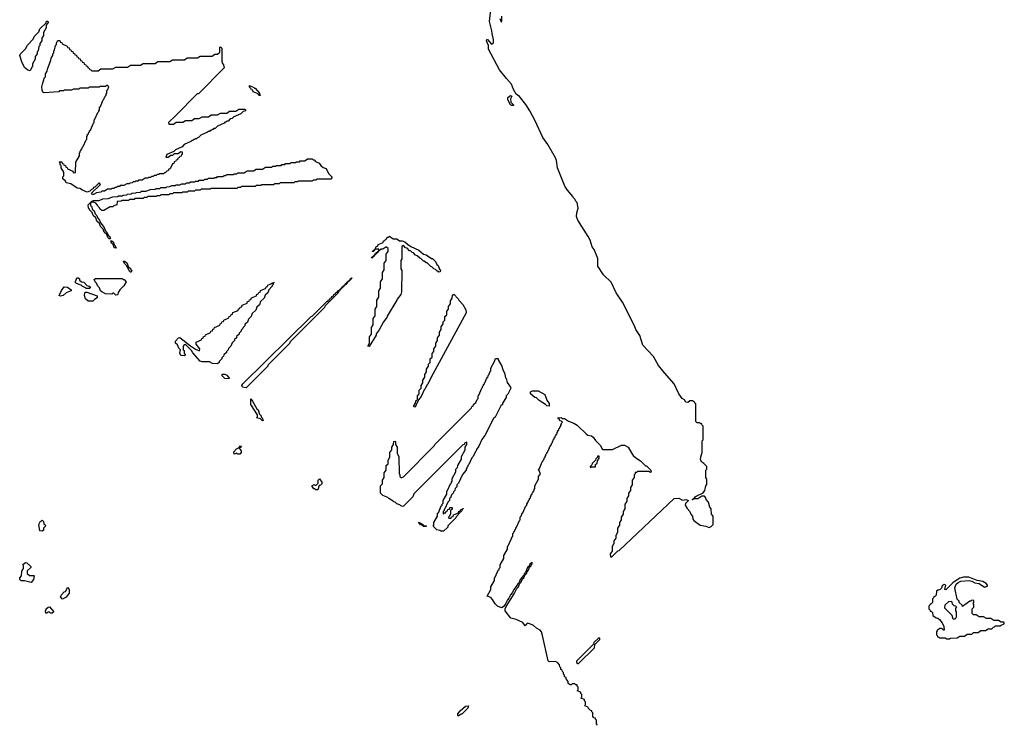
# Model space of a CAD drawing. Extents: x 2886962 to 3052311, y 540590 to 918621.
# Tile 109 of 164: x 2995850 to 3006570, y 779330 to 786995. Entities that reach past the tile are written whole.
import ezdxf

# ---------------------------------------------------------------- set-up
doc = ezdxf.new("R2010")
doc.units = 0

msp = doc.modelspace()

# ---------------------------------------------------------------- linework, layer by layer
at = {"layer": '0CON20XD'}
for points in [[(3001322, 781628), (3001328, 781632), (3001360, 781705), (3001370, 781715), (3001370, 781725), (3001380, 781735), (3001380, 781745), (3001390, 781755), (3001390, 781765), (3001400, 781775), (3001400, 781785), (3001410, 781795), (3001410, 781805), (3001420, 781815), (3001420, 781825), (3001430, 781835), (3001430, 781845), (3001440, 781855), (3001440, 781865), (3001450, 781875), (3001450, 781885), (3001460, 781895), (3001460, 781925), (3001500, 781995), (3001500, 782025), (3001520, 782055), (3001500, 782105), (3001508, 782112), (3001540, 782185), (3001550, 782195), (3001550, 782205), (3001560, 782215), (3001560, 782225), (3001570, 782235), (3001570, 782245), (3001580, 782255), (3001580, 782265), (3001590, 782275), (3001590, 782285), (3001600, 782295), (3001600, 782305), (3001610, 782315), (3001610, 782325), (3001620, 782335), (3001620, 782345), (3001630, 782355), (3001630, 782365), (3001640, 782375), (3001640, 782385), (3001650, 782395), (3001650, 782405), (3001660, 782415), (3001660, 782425), (3001670, 782435), (3001670, 782445), (3001680, 782455), (3001680, 782465), (3001690, 782475), (3001690, 782485), (3001700, 782495), (3001700, 782505), (3001710, 782515), (3001710, 782525), (3001720, 782535), (3001720, 782545), (3001730, 782555), (3001730, 782565), (3001740, 782575), (3001740, 782585), (3001750, 782595), (3001750, 782605), (3001760, 782615), (3001748, 782628), (3001732, 782632), (3001728, 782648), (3001715, 782650), (3001710, 782665), (3001745, 782666), (3001755, 782658), (3001780, 782655), (3001826, 782626), (3001885, 782606), (3001918, 782585), (3002019, 782489), (3002035, 782477), (3002075, 782467), (3002093, 782453), (3002118, 782418), (3002175, 782362), (3002192, 782322), (3002198, 782318), (3002305, 782319), (3002402, 782365), (3002435, 782366), (3002475, 782343), (3002516, 782276), (3002528, 782255), (3002557, 782227), (3002610, 782195), (3002662, 782142), (3002675, 782140), (3002720, 782095), (3002720, 782085), (3002730, 782075), (3002715, 782070), (3002705, 782080), (3002575, 782080), (3002565, 782070), (3002552, 782068), (3002550, 782055), (3002540, 782045), (3002540, 782015), (3002520, 781985), (3002520, 781935), (3002500, 781905), (3002500, 781875), (3002480, 781845), (3002480, 781815), (3002460, 781785), (3002460, 781755), (3002440, 781725), (3002440, 781675), (3002420, 781645), (3002420, 781615), (3002400, 781585), (3002400, 781555), (3002380, 781525), (3002380, 781495), (3002360, 781465), (3002360, 781415), (3002340, 781385), (3002340, 781355), (3002320, 781325), (3002320, 781295), (3002300, 781265), (3002300, 781215), (3002280, 781185), (3002282, 781152), (3002298, 781152), (3002362, 781218), (3002375, 781220), (3002974, 781786), (3003025, 781789), (3003065, 781768), (3003104, 781776), (3003130, 781765), (3003098, 781732), (3003097, 781715), (3003106, 781696), (3003116, 781676), (3003145, 781646), (3003157, 781617), (3003176, 781595), (3003180, 781560), (3003188, 781548), (3003257, 781497), (3003320, 781485), (3003355, 781470), (3003378, 781482), (3003400, 781505), (3003400, 781595), (3003382, 781615), (3003380, 781675), (3003363, 781693), (3003350, 781745), (3003323, 781775), (3003320, 781795), (3003305, 781810), (3003275, 781810), (3003235, 781783), (3003188, 781782), (3003175, 781772), (3003170, 781775), (3003198, 781792), (3003203, 781805), (3003215, 781812), (3003293, 781847), (3003310, 781875), (3003322, 781925), (3003332, 781938), (3003330, 781995), (3003322, 782015), (3003322, 782095), (3003330, 782105), (3003330, 782135), (3003298, 782168), (3003275, 782182), (3003264, 782206), (3003265, 782240), (3003280, 782285), (3003280, 782415), (3003290, 782425), (3003290, 782575), (3003280, 782585), (3003278, 782598), (3003265, 782600), (3003255, 782610), (3003225, 782610), (3003210, 782625), (3003210, 782815), (3003200, 782825), (3003198, 782838), (3003185, 782840), (3003175, 782850), (3003145, 782850), (3003125, 782830), (3003102, 782835), (3003088, 782858), (3003064, 782875), (3003026, 782925), (3002974, 783034), (3002872, 783152), (3002805, 783234), (3002752, 783332), (3002636, 783455), (3002601, 783561), (3002559, 783625), (3002544, 783665), (3002413, 783923), (3002345, 784023), (3002288, 784138), (3002205, 784221), (3002144, 784315), (3002144, 784394), (3002139, 784415), (3002104, 784494), (3002084, 784525), (3002062, 784595), (3002041, 784635), (3001928, 784815), (3001914, 784855), (3001916, 784895), (3001932, 784945), (3001920, 785005), (3001900, 785025), (3001898, 785038), (3001875, 785060), (3001872, 785072), (3001815, 785140), (3001786, 785185), (3001705, 785385), (3001693, 785465), (3001683, 785493), (3001599, 785639), (3001545, 785715), (3001464, 785895), (3001404, 786005), (3001361, 786071), (3001290, 786160), (3001254, 786184), (3001226, 786235), (3001204, 786295), (3001149, 786355), (3001075, 786450), (3000954, 786675), (3000953, 786713), (3000931, 786765), (3000935, 786780), (3000945, 786780), (3000985, 786730), (3000998, 786732), (3001010, 786745), (3001010, 786775), (3000994, 786844), (3000992, 786875), (3000964, 786975), (3000982, 787135)], [(2995965, 786440), (2995940, 786445), (2995904, 786475), (2995874, 786535), (2995853, 786607), (2995860, 786625), (2995918, 786682), (2995930, 786715), (2995998, 786782), (2996010, 786815), (2996058, 786862), (2996070, 786895), (2996138, 786962), (2996142, 786978), (2996155, 786980), (2996160, 786965), (2996140, 786935), (2996140, 786905), (2996110, 786855), (2996110, 786825), (2996090, 786795), (2996090, 786765), (2996070, 786735), (2996070, 786715), (2996060, 786705), (2996050, 786655), (2996040, 786645), (2996040, 786625), (2996020, 786595), (2996020, 786565), (2995990, 786515), (2995990, 786485), (2995982, 786478), (2995965, 786440)], [(3001078, 787008), (3001092, 786972), (3001100, 786975), (3001100, 787035)], [(2996642, 785092), (2996632, 785108), (2996728, 785202), (2996718, 785218), (2996712, 785218), (2996668, 785172), (2996652, 785168), (2996648, 785152), (2996632, 785148), (2996615, 785130), (2996585, 785120), (2996535, 785140), (2996505, 785160), (2996475, 785162), (2996405, 785210), (2996355, 785220), (2996348, 785238), (2996320, 785265), (2996320, 785285), (2996330, 785295), (2996330, 785335), (2996300, 785385), (2996300, 785405), (2996290, 785415), (2996290, 785435), (2996280, 785445), (2996285, 785450), (2996308, 785448), (2996312, 785432), (2996328, 785428), (2996332, 785412), (2996348, 785408), (2996352, 785392), (2996368, 785388), (2996372, 785372), (2996428, 785348), (2996435, 785330), (2996458, 785332), (2996460, 785445), (2996500, 785515), (2996500, 785545), (2996510, 785555), (2996510, 785565), (2996520, 785575), (2996520, 785585), (2996530, 785595), (2996530, 785605), (2996540, 785615), (2996572, 785688), (2996580, 785695), (2996580, 785725), (2996590, 785735), (2996590, 785745), (2996600, 785755), (2996600, 785765), (2996610, 785775), (2996610, 785785), (2996620, 785795), (2996652, 785868), (2996660, 785875), (2996660, 785905), (2996668, 785912), (2996700, 785985), (2996710, 785995), (2996710, 786005), (2996720, 786015), (2996720, 786045), (2996728, 786052), (2996760, 786125), (2996770, 786135), (2996770, 786145), (2996780, 786155), (2996780, 786165), (2996790, 786175), (2996790, 786185), (2996800, 786195), (2996800, 786225), (2996810, 786235), (2996820, 786265), (2996808, 786278), (2996795, 786280), (2996785, 786270), (2996725, 786270), (2996715, 786260), (2996605, 786260), (2996595, 786250), (2996505, 786250), (2996495, 786240), (2996435, 786240), (2996415, 786230), (2996335, 786230), (2996327, 786223), (2996285, 786220), (2996275, 786212), (2996115, 786200), (2996102, 786205), (2996093, 786227), (2996090, 786265), (2996098, 786292), (2996120, 786365), (2996130, 786375), (2996132, 786405), (2996150, 786435), (2996153, 786457), (2996190, 786555), (2996193, 786577), (2996210, 786605), (2996210, 786625), (2996220, 786635), (2996220, 786655), (2996230, 786665), (2996240, 786715), (2996250, 786725), (2996250, 786745), (2996265, 786770), (2996288, 786768), (2996292, 786752), (2996308, 786748), (2996312, 786732), (2996368, 786708), (2996372, 786692), (2996388, 786688), (2996392, 786672), (2996408, 786668), (2996412, 786652), (2996428, 786648), (2996432, 786632), (2996448, 786628), (2996452, 786612), (2996468, 786608), (2996472, 786592), (2996488, 786588), (2996492, 786572), (2996508, 786568), (2996512, 786552), (2996528, 786548), (2996532, 786532), (2996548, 786528), (2996552, 786512), (2996568, 786508), (2996572, 786492), (2996588, 786488), (2996592, 786472), (2996608, 786468), (2996612, 786452), (2996625, 786450), (2996635, 786440), (2996705, 786440), (2996735, 786460), (2996865, 786460), (2996895, 786480), (2997025, 786480), (2997055, 786500), (2997165, 786500), (2997195, 786520), (2997325, 786520), (2997355, 786540), (2997485, 786540), (2997515, 786560), (2997645, 786560), (2997675, 786580), (2997785, 786580), (2997815, 786600), (2997945, 786600), (2997975, 786620), (2998005, 786620), (2998028, 786642), (2998030, 786695), (2998035, 786700), (2998050, 786685), (2998050, 786545), (2998058, 786518), (2998070, 786505), (2998077, 786473), (2997795, 786190), (2997782, 786188), (2997545, 785950), (2997470, 785875), (2997475, 785860), (2997525, 785860), (2997555, 785880), (2997625, 785880), (2997655, 785900), (2997725, 785900), (2997755, 785920), (2997805, 785920), (2997835, 785940), (2997905, 785940), (2997935, 785960), (2998005, 785960), (2998035, 785980), (2998105, 785980), (2998135, 786000), (2998205, 786000), (2998235, 786020), (2998305, 786020), (2998310, 786015), (2998308, 786002), (2998282, 785998), (2998258, 785972), (2998182, 785938), (2998165, 785920), (2998142, 785918), (2998118, 785892), (2998105, 785890), (2998095, 785880), (2998085, 785880), (2998075, 785870), (2998002, 785838), (2997978, 785812), (2997965, 785810), (2997955, 785800), (2997945, 785800), (2997935, 785790), (2997925, 785790), (2997915, 785780), (2997905, 785780), (2997895, 785770), (2997822, 785738), (2997798, 785712), (2997785, 785710), (2997775, 785700), (2997765, 785700), (2997755, 785690), (2997745, 785690), (2997735, 785680), (2997725, 785680), (2997715, 785670), (2997642, 785638), (2997618, 785612), (2997545, 785580), (2997528, 785562), (2997452, 785528), (2997440, 785500), (2997465, 785500), (2997495, 785520), (2997518, 785522), (2997535, 785540), (2997575, 785540), (2997605, 785560), (2997618, 785558), (2997620, 785535), (2997610, 785525), (2997608, 785512), (2997592, 785508), (2997588, 785492), (2997572, 785488), (2997568, 785472), (2997552, 785468), (2997548, 785452), (2997532, 785448), (2997528, 785432), (2997512, 785428), (2997488, 785372), (2997472, 785368), (2997468, 785352), (2997452, 785348), (2997435, 785330), (2997425, 785330), (2997415, 785320), (2997375, 785320), (2997365, 785310), (2997345, 785310), (2997335, 785300), (2997315, 785300), (2997305, 785290), (2997285, 785290), (2997275, 785280), (2997255, 785280), (2997245, 785270), (2997215, 785270), (2997185, 785250), (2997145, 785250), (2997135, 785240), (2997115, 785240), (2997105, 785230), (2997085, 785230), (2997075, 785220), (2997050, 785215), (2997045, 785210), (2997015, 785210), (2996985, 785190), (2996945, 785190), (2996935, 785180), (2996915, 785180), (2996905, 785170), (2996885, 785170), (2996875, 785160), (2996855, 785160), (2996845, 785150), (2996805, 785150), (2996775, 785130), (2996745, 785130), (2996735, 785120), (2996685, 785110), (2996655, 785092), (2996642, 785092)], [(2998465, 786170), (2998452, 786172), (2998448, 786188), (2998392, 786212), (2998388, 786228), (2998372, 786232), (2998368, 786248), (2998352, 786262), (2998352, 786278), (2998398, 786258), (2998405, 786250), (2998415, 786250), (2998460, 786195), (2998460, 786185), (2998470, 786175), (2998465, 786170)], [(3001205, 786060), (3001195, 786070), (3001164, 786125), (3001165, 786147), (3001195, 786172), (3001210, 786165), (3001194, 786136), (3001198, 786098), (3001225, 786070), (3001225, 786062), (3001205, 786060)], [(2996835, 784610), (2996825, 784610), (2996810, 784625), (2996798, 784658), (2996770, 784685), (2996758, 784718), (2996730, 784745), (2996718, 784778), (2996690, 784805), (2996678, 784838), (2996650, 784865), (2996638, 784898), (2996610, 784925), (2996610, 784935), (2996600, 784945), (2996595, 784980), (2996635, 785020), (2996655, 785028), (2996715, 785030), (2996755, 785048), (2996815, 785050), (2996865, 785068), (2996915, 785070), (2996925, 785078), (2996965, 785080), (2996975, 785088), (2997015, 785090), (2997025, 785098), (2997065, 785100), (2997075, 785108), (2997115, 785110), (2997123, 785117), (2997165, 785120), (2997175, 785128), (2997225, 785130), (2997275, 785148), (2997325, 785150), (2997335, 785158), (2997375, 785160), (2997385, 785168), (2997445, 785170), (2997453, 785177), (2997485, 785180), (2997505, 785190), (2997545, 785190), (2997553, 785197), (2997595, 785200), (2997615, 785210), (2997655, 785210), (2997665, 785220), (2997695, 785220), (2997715, 785230), (2997755, 785230), (2997765, 785240), (2997795, 785240), (2997805, 785250), (2997855, 785250), (2997865, 785260), (2997895, 785260), (2997905, 785270), (2997965, 785270), (2997975, 785280), (2997995, 785280), (2998005, 785290), (2998065, 785290), (2998075, 785300), (2998095, 785300), (2998105, 785310), (2998175, 785310), (2998185, 785320), (2998215, 785320), (2998225, 785330), (2998295, 785330), (2998325, 785350), (2998395, 785350), (2998425, 785370), (2998495, 785370), (2998525, 785390), (2998595, 785390), (2998605, 785400), (2998635, 785400), (2998645, 785410), (2998695, 785410), (2998705, 785420), (2998735, 785420), (2998745, 785430), (2998795, 785430), (2998805, 785440), (2998855, 785440), (2998865, 785450), (2998895, 785450), (2998905, 785460), (2998955, 785460), (2998985, 785480), (2999035, 785480), (2999045, 785470), (2999055, 785470), (2999072, 785452), (2999110, 785435), (2999129, 785409), (2999155, 785387), (2999186, 785376), (2999212, 785322), (2999250, 785285), (2999250, 785275), (2999238, 785262), (2999085, 785260), (2999075, 785250), (2999045, 785250), (2999035, 785240), (2998885, 785240), (2998875, 785230), (2998845, 785230), (2998835, 785220), (2998685, 785220), (2998675, 785210), (2998625, 785210), (2998615, 785200), (2998485, 785200), (2998475, 785190), (2998425, 785190), (2998415, 785180), (2998265, 785180), (2998255, 785170), (2998225, 785170), (2998215, 785160), (2997935, 785160), (2997925, 785150), (2997825, 785150), (2997815, 785140), (2997765, 785140), (2997755, 785130), (2997685, 785130), (2997675, 785120), (2997625, 785120), (2997615, 785110), (2997525, 785110), (2997515, 785100), (2997485, 785100), (2997475, 785090), (2997385, 785090), (2997375, 785080), (2997345, 785080), (2997335, 785070), (2997245, 785070), (2997235, 785060), (2997205, 785060), (2997195, 785050), (2997105, 785050), (2997095, 785040), (2997045, 785040), (2997035, 785030), (2996965, 785030), (2996955, 785020), (2996912, 785018), (2996908, 784982), (2996875, 784970), (2996865, 784960), (2996835, 784960), (2996765, 784920), (2996745, 784920), (2996735, 784930), (2996725, 784930), (2996718, 784948), (2996700, 784965), (2996698, 784978), (2996678, 784998), (2996655, 785010), (2996630, 785010), (2996620, 785000), (2996620, 784975), (2996630, 784965), (2996642, 784932), (2996660, 784915), (2996672, 784882), (2996690, 784865), (2996700, 784835), (2996720, 784815), (2996732, 784782), (2996770, 784735), (2996782, 784702), (2996800, 784685), (2996812, 784652), (2996830, 784635), (2996830, 784625), (2996840, 784615), (2996835, 784610)], [(2999655, 783440), (2999640, 783445), (2999660, 783475), (2999660, 783545), (2999680, 783575), (2999680, 783645), (2999700, 783675), (2999700, 783745), (2999720, 783775), (2999720, 783845), (2999740, 783875), (2999740, 783945), (2999760, 783975), (2999760, 784045), (2999780, 784075), (2999780, 784145), (2999800, 784175), (2999800, 784245), (2999820, 784275), (2999820, 784345), (2999840, 784375), (2999840, 784445), (2999860, 784475), (2999860, 784505), (2999845, 784520), (2999835, 784520), (2999805, 784500), (2999780, 784500), (2999778, 784492), (2999760, 784480), (2999758, 784472), (2999750, 784470), (2999748, 784462), (2999740, 784460), (2999738, 784452), (2999730, 784450), (2999728, 784442), (2999720, 784440), (2999718, 784432), (2999710, 784430), (2999708, 784422), (2999700, 784420), (2999685, 784400), (2999682, 784408), (2999690, 784410), (2999692, 784418), (2999700, 784420), (2999702, 784428), (2999710, 784430), (2999712, 784438), (2999720, 784440), (2999722, 784448), (2999730, 784450), (2999732, 784458), (2999760, 784480), (2999760, 784500), (2999720, 784500), (2999698, 784472), (2999692, 784472), (2999692, 784478), (2999720, 784500), (2999732, 784528), (2999748, 784532), (2999752, 784548), (2999808, 784572), (2999812, 784588), (2999828, 784592), (2999832, 784608), (2999848, 784612), (2999852, 784628), (2999865, 784630), (2999875, 784640), (2999915, 784610), (2999955, 784610), (2999985, 784590), (3000015, 784590), (3000045, 784580), (3000072, 784552), (3000108, 784528), (3000195, 784487), (3000246, 784446), (3000275, 784436), (3000335, 784398), (3000346, 784396), (3000378, 784365), (3000392, 784332), (3000405, 784320), (3000422, 784282), (3000430, 784275), (3000428, 784252), (3000415, 784250), (3000405, 784260), (3000395, 784260), (3000378, 784278), (3000360, 784285), (3000338, 784308), (3000325, 784310), (3000285, 784350), (3000275, 784350), (3000255, 784370), (3000245, 784370), (3000218, 784398), (3000205, 784400), (3000178, 784428), (3000160, 784435), (3000138, 784458), (3000122, 784462), (3000105, 784480), (3000095, 784480), (3000068, 784508), (3000052, 784512), (3000028, 784538), (3000012, 784528), (3000010, 784395), (3000000, 784375), (3000000, 784285), (3000010, 784265), (3000007, 784033), (2999998, 784005), (2999958, 783955), (2999957, 783945), (2999850, 783770), (2999847, 783755), (2999812, 783708), (2999765, 783620), (2999732, 783578), (2999730, 783565), (2999655, 783440)], [(2996895, 784510), (2996880, 784515), (2996868, 784548), (2996850, 784565), (2996842, 784588), (2996855, 784590), (2996870, 784575), (2996870, 784565), (2996900, 784515), (2996895, 784510)], [(2997065, 784250), (2997055, 784250), (2997042, 784262), (2997018, 784318), (2996992, 784342), (2996982, 784368), (2996995, 784370), (2997020, 784345), (2997032, 784312), (2997060, 784285), (2997060, 784275), (2997070, 784265), (2997065, 784250)], [(2996615, 784070), (2996575, 784070), (2996568, 784078), (2996530, 784095), (2996518, 784108), (2996470, 784125), (2996450, 784145), (2996460, 784155), (2996472, 784188), (2996488, 784188), (2996500, 784175), (2996502, 784162), (2996522, 784142), (2996548, 784138), (2996582, 784102), (2996608, 784098), (2996620, 784085), (2996615, 784070)], [(2996895, 784000), (2996875, 784020), (2996865, 784020), (2996855, 784010), (2996785, 784014), (2996743, 784033), (2996730, 784045), (2996718, 784078), (2996700, 784095), (2996688, 784128), (2996670, 784145), (2996662, 784168), (2996675, 784180), (2996965, 784180), (2996975, 784170), (2996988, 784168), (2997008, 784145), (2996985, 784100), (2996942, 784058), (2996922, 784028), (2996920, 784005), (2996915, 784002), (2996895, 784000)], [(2998315, 782990), (2998277, 782997), (2998270, 783015), (2998278, 783035), (2999025, 783768), (2999038, 783772), (2999195, 783930), (2999208, 783932), (2999210, 783945), (2999228, 783952), (2999230, 783965), (2999248, 783972), (2999250, 783985), (2999268, 783992), (2999270, 784005), (2999288, 784012), (2999290, 784025), (2999308, 784032), (2999315, 784050), (2999330, 784050), (2999332, 784058), (2999340, 784060), (2999342, 784068), (2999350, 784070), (2999352, 784078), (2999360, 784080), (2999362, 784088), (2999370, 784090), (2999372, 784098), (2999380, 784100), (2999382, 784108), (2999390, 784110), (2999392, 784118), (2999400, 784120), (2999402, 784128), (2999410, 784130), (2999412, 784138), (2999420, 784140), (2999422, 784148), (2999450, 784170), (2999452, 784178), (2999460, 784180), (2999462, 784188), (2999468, 784188), (2999468, 784182), (2999460, 784180), (2999458, 784172), (2999450, 784170), (2999448, 784162), (2999440, 784160), (2999438, 784152), (2999430, 784150), (2999428, 784142), (2999420, 784140), (2999400, 784115), (2999380, 784100), (2999378, 784092), (2999370, 784090), (2999368, 784082), (2999360, 784080), (2999358, 784072), (2999350, 784070), (2999348, 784062), (2999340, 784060), (2999338, 784052), (2999330, 784050), (2999318, 784022), (2999172, 783878), (2999170, 783865), (2998792, 783488), (2998790, 783475), (2998552, 783238), (2998550, 783225), (2998315, 782990)], [(2996295, 783988), (2996280, 783995), (2996305, 784050), (2996335, 784090), (2996370, 784085), (2996410, 784055), (2996410, 784045), (2996356, 784024), (2996325, 783994), (2996295, 783988)], [(2998005, 783250), (2997950, 783255), (2997915, 783274), (2997835, 783273), (2997815, 783282), (2997735, 783370), (2997720, 783395), (2997655, 783460), (2997642, 783458), (2997630, 783445), (2997630, 783405), (2997640, 783395), (2997640, 783365), (2997650, 783355), (2997650, 783345), (2997645, 783340), (2997605, 783342), (2997593, 783367), (2997600, 783405), (2997583, 783423), (2997568, 783458), (2997548, 783475), (2997545, 783498), (2997580, 783535), (2997595, 783538), (2997708, 783448), (2997765, 783410), (2997808, 783392), (2997810, 783415), (2997770, 783465), (2997772, 783488), (2997828, 783512), (2997832, 783528), (2997848, 783532), (2997852, 783548), (2997868, 783552), (2997872, 783568), (2997928, 783592), (2997932, 783608), (2997948, 783612), (2997952, 783628), (2997968, 783632), (2997972, 783648), (2998028, 783672), (2998032, 783688), (2998048, 783692), (2998052, 783708), (2998068, 783712), (2998072, 783728), (2998128, 783752), (2998132, 783768), (2998148, 783772), (2998152, 783788), (2998168, 783792), (2998172, 783808), (2998228, 783832), (2998232, 783848), (2998248, 783852), (2998252, 783868), (2998268, 783872), (2998272, 783888), (2998328, 783912), (2998332, 783928), (2998348, 783932), (2998352, 783948), (2998368, 783952), (2998372, 783968), (2998428, 783992), (2998432, 784008), (2998448, 784012), (2998452, 784028), (2998468, 784032), (2998472, 784048), (2998528, 784072), (2998532, 784088), (2998548, 784092), (2998552, 784108), (2998585, 784120), (2998595, 784130), (2998610, 784130), (2998615, 784140), (2998620, 784135), (2998610, 784130), (2998610, 784115), (2998600, 784105), (2998600, 784095), (2998562, 784058), (2998550, 784025), (2998522, 783998), (2998510, 783965), (2998472, 783928), (2998460, 783895), (2998432, 783868), (2998420, 783835), (2998382, 783798), (2998370, 783765), (2998342, 783738), (2998330, 783705), (2998302, 783678), (2998300, 783665), (2998282, 783648), (2998280, 783635), (2998262, 783618), (2998260, 783605), (2998240, 783585), (2998240, 783575), (2998212, 783548), (2998210, 783535), (2998190, 783515), (2998190, 783505), (2998162, 783478), (2998150, 783445), (2998122, 783418), (2998120, 783405), (2998100, 783385), (2998100, 783375), (2998072, 783348), (2998070, 783335), (2998050, 783315), (2998050, 783305), (2998022, 783278), (2998020, 783265), (2998005, 783250)], [(2996645, 783934), (2996595, 783934), (2996568, 783958), (2996557, 783995), (2996558, 784022), (2996565, 784030), (2996582, 784032), (2996695, 783990), (2996695, 783970), (2996665, 783953), (2996645, 783934)], [(3000155, 782780), (3000142, 782782), (3000140, 782795), (3000160, 782825), (3000162, 782848), (3000180, 782865), (3000180, 782905), (3000200, 782925), (3000200, 782965), (3000220, 782985), (3000220, 783015), (3000240, 783045), (3000240, 783075), (3000260, 783105), (3000260, 783135), (3000280, 783165), (3000280, 783195), (3000300, 783225), (3000302, 783248), (3000320, 783265), (3000320, 783305), (3000340, 783325), (3000340, 783365), (3000360, 783385), (3000360, 783415), (3000380, 783445), (3000380, 783475), (3000400, 783505), (3000400, 783535), (3000420, 783565), (3000420, 783595), (3000440, 783625), (3000440, 783655), (3000460, 783685), (3000462, 783708), (3000480, 783725), (3000480, 783765), (3000500, 783785), (3000500, 783825), (3000520, 783845), (3000520, 783875), (3000540, 783905), (3000540, 783935), (3000560, 783965), (3000562, 783998), (3000575, 784010), (3000625, 783960), (3000630, 783945), (3000676, 783896), (3000709, 783839), (3000712, 783805), (3000328, 783098), (3000295, 783030), (3000282, 783018), (3000265, 782980), (3000252, 782968), (3000220, 782895), (3000192, 782858), (3000190, 782845), (3000182, 782838), (3000155, 782780)], [(3000465, 781430), (3000435, 781430), (3000425, 781440), (3000390, 781445), (3000350, 781485), (3000360, 781495), (3000360, 781525), (3000400, 781595), (3000400, 781625), (3000408, 781632), (3000440, 781705), (3000450, 781715), (3000450, 781725), (3000460, 781735), (3000460, 781765), (3000500, 781835), (3000500, 781865), (3000508, 781872), (3000540, 781945), (3000550, 781955), (3000550, 781965), (3000560, 781975), (3000560, 782005), (3000600, 782075), (3000600, 782105), (3000618, 782122), (3000620, 782145), (3000660, 782215), (3000660, 782245), (3000700, 782315), (3000700, 782345), (3000720, 782375), (3000720, 782400), (3000692, 782388), (3000688, 782372), (3000672, 782368), (3000142, 781838), (3000130, 781805), (3000025, 781700), (3000000, 781705), (2999988, 781718), (2999955, 781730), (2999938, 781748), (2999925, 781750), (2999918, 781758), (2999870, 781785), (2999858, 781798), (2999805, 781820), (2999780, 781845), (2999780, 781925), (2999800, 781945), (2999800, 781985), (2999820, 782015), (2999820, 782065), (2999840, 782095), (2999840, 782145), (2999860, 782165), (2999860, 782205), (2999880, 782235), (2999880, 782285), (2999900, 782315), (2999900, 782345), (2999920, 782375), (2999922, 782408), (2999935, 782410), (2999940, 782405), (2999940, 782375), (2999960, 782345), (2999960, 782275), (2999978, 782245), (2999980, 782055), (2999987, 782047), (2999990, 782025), (3000002, 782012), (3000028, 782022), (3000368, 782362), (3000370, 782375), (3000768, 782772), (3000772, 782788), (3000788, 782792), (3000792, 782808), (3000818, 782832), (3000830, 782865), (3000840, 782875), (3000840, 782905), (3000848, 782912), (3000880, 782985), (3000890, 782995), (3000890, 783005), (3000900, 783015), (3000900, 783025), (3000910, 783035), (3000910, 783045), (3000920, 783055), (3000920, 783065), (3000930, 783075), (3000930, 783085), (3000940, 783095), (3000940, 783105), (3000950, 783115), (3000950, 783125), (3000960, 783135), (3000960, 783145), (3000970, 783155), (3000970, 783165), (3000980, 783175), (3000980, 783205), (3001020, 783275), (3001032, 783308), (3001055, 783310), (3001060, 783305), (3001060, 783295), (3001100, 783225), (3001110, 783185), (3001128, 783155), (3001138, 783098), (3001145, 783090), (3001158, 783048), (3001195, 782998), (3001197, 782985), (3001165, 782920), (3001148, 782902), (3001146, 782884), (3001108, 782825), (3001105, 782810), (3001090, 782795), (3001025, 782670), (3001010, 782655), (3000915, 782470), (3000882, 782428), (3000850, 782355), (3000822, 782318), (3000820, 782305), (3000812, 782298), (3000787, 782243), (3000772, 782228), (3000740, 782155), (3000730, 782145), (3000730, 782135), (3000720, 782125), (3000720, 782115), (3000710, 782105), (3000710, 782095), (3000672, 782048), (3000628, 781952), (3000610, 781935), (3000608, 781912), (3000590, 781895), (3000588, 781872), (3000572, 781858), (3000570, 781845), (3000552, 781828), (3000540, 781795), (3000530, 781785), (3000530, 781765), (3000512, 781748), (3000480, 781675), (3000470, 781665), (3000470, 781655), (3000460, 781645), (3000460, 781620), (3000465, 781620), (3000475, 781630), (3000488, 781632), (3000492, 781648), (3000508, 781652), (3000512, 781668), (3000528, 781672), (3000532, 781688), (3000558, 781688), (3000558, 781672), (3000540, 781655), (3000540, 781615), (3000525, 781590), (3000520, 781585), (3000522, 781572), (3000548, 781572), (3000552, 781588), (3000568, 781592), (3000572, 781608), (3000628, 781632), (3000632, 781648), (3000648, 781652), (3000652, 781668), (3000670, 781670), (3000675, 781680), (3000680, 781675), (3000670, 781670), (3000655, 781640), (3000642, 781638), (3000640, 781625), (3000602, 781588), (3000600, 781575), (3000512, 781488), (3000510, 781475), (3000465, 781430)], [(2998105, 783087), (2998085, 783093), (2998055, 783120), (2998055, 783140), (2998085, 783138), (2998105, 783127), (2998135, 783093), (2998105, 783087)], [(3001615, 782790), (3001590, 782795), (3001575, 782810), (3001505, 782852), (3001475, 782880), (3001460, 782885), (3001412, 782925), (3001410, 782945), (3001435, 782956), (3001495, 782956), (3001566, 782916), (3001590, 782855), (3001615, 782820), (3001615, 782790)], [(2998495, 782632), (2998472, 782652), (2998430, 782665), (2998440, 782675), (2998440, 782695), (2998365, 782810), (2998365, 782870), (2998386, 782846), (2998432, 782762), (2998445, 782750), (2998462, 782702), (2998480, 782685), (2998480, 782675), (2998490, 782665), (2998500, 782635), (2998495, 782632)], [(2998245, 782270), (2998225, 782270), (2998215, 782280), (2998185, 782270), (2998180, 782295), (2998212, 782328), (2998240, 782340), (2998255, 782360), (2998260, 782355), (2998258, 782342), (2998240, 782340), (2998240, 782335), (2998260, 782305), (2998260, 782285), (2998245, 782270)], [(3002065, 782120), (3002075, 782130), (3002118, 782132), (3002120, 782155), (3002138, 782172), (3002140, 782195), (3002160, 782225), (3002158, 782248), (3002142, 782248), (3002140, 782235), (3002122, 782218), (3002118, 782202), (3002082, 782168), (3002078, 782152), (3002060, 782135), (3002065, 782120)], [(2999095, 781880), (2999075, 781880), (2999065, 781890), (2999052, 781892), (2999030, 781925), (2999055, 781940), (2999065, 781930), (2999078, 781932), (2999098, 781952), (2999100, 781985), (2999115, 782000), (2999140, 781965), (2999140, 781945), (2999125, 781930), (2999112, 781928), (2999095, 781880)], [(3002142, 779322), (3002130, 779335), (3002130, 779375), (3002120, 779385), (3002118, 779398), (3002102, 779402), (3002090, 779415), (3002090, 779455), (3002080, 779465), (3002078, 779478), (3002062, 779482), (3002042, 779502), (3002038, 779518), (3002002, 779532), (3002010, 779545), (3002010, 779575), (3002000, 779585), (3001998, 779598), (3001960, 779615), (3001970, 779625), (3001970, 779655), (3001960, 779665), (3001958, 779678), (3001920, 779695), (3001930, 779705), (3001930, 779735), (3001920, 779745), (3001918, 779758), (3001905, 779760), (3001895, 779770), (3001865, 779770), (3001855, 779760), (3001845, 779760), (3001822, 779775), (3001820, 779795), (3001800, 779825), (3001798, 779838), (3001780, 779845), (3001780, 779865), (3001770, 779875), (3001770, 779895), (3001760, 779905), (3001758, 779918), (3001740, 779925), (3001740, 779945), (3001730, 779955), (3001728, 779978), (3001708, 779998), (3001682, 780012), (3001615, 780010), (3001605, 780020), (3001543, 780295), (3001532, 780335), (3001518, 780355), (3001478, 780375), (3001444, 780404), (3001403, 780423), (3001375, 780430), (3001355, 780400), (3001327, 780437), (3001255, 780471), (3001196, 780486), (3001136, 780565), (3001134, 780586), (3001147, 780613), (3001235, 780750), (3001262, 780808), (3001280, 780825), (3001292, 780858), (3001310, 780875), (3001322, 780908), (3001340, 780925), (3001352, 780958), (3001370, 780975), (3001370, 780985), (3001390, 781005), (3001402, 781038), (3001420, 781055), (3001420, 781065), (3001430, 781075), (3001430, 781090), (3001402, 781068), (3001398, 781052), (3001380, 781035), (3001358, 780982), (3001342, 780968), (3001338, 780952), (3001300, 780905), (3001288, 780872), (3001270, 780855), (3001268, 780842), (3001230, 780795), (3001217, 780763), (3001195, 780740), (3001177, 780703), (3001160, 780685), (3001137, 780633), (3001113, 780607), (3001095, 780598), (3001053, 780615), (3001025, 780642), (3000998, 780688), (3000978, 780708), (3000940, 780725), (3000980, 780795), (3000980, 780825), (3001020, 780895), (3001020, 780925), (3001028, 780932), (3001060, 781005), (3001070, 781015), (3001070, 781025), (3001080, 781035), (3001080, 781065), (3001120, 781135), (3001120, 781165), (3001160, 781235), (3001160, 781265), (3001168, 781272), (3001200, 781345), (3001210, 781355), (3001210, 781365), (3001220, 781375), (3001220, 781405), (3001230, 781415), (3001230, 781425), (3001240, 781435), (3001240, 781445), (3001250, 781455), (3001250, 781465), (3001260, 781475), (3001292, 781548), (3001300, 781555), (3001300, 781585), (3001310, 781595), (3001322, 781628)], [(2996095, 781430), (2996070, 781435), (2996060, 781505), (2996075, 781540), (2996085, 781540), (2996095, 781550), (2996110, 781535), (2996112, 781512), (2996130, 781495), (2996128, 781482), (2996110, 781465), (2996108, 781442), (2996095, 781430)], [(3000275, 781480), (3000245, 781480), (3000228, 781498), (3000215, 781500), (3000192, 781528), (3000237, 781507), (3000255, 781490), (3000275, 781490), (3000280, 781485), (3000275, 781480)], [(2995975, 780873), (2995902, 780892), (2995865, 780892), (2995850, 780905), (2995850, 780925), (2995870, 780945), (2995872, 780995), (2995890, 781025), (2995890, 781055), (2995883, 781067), (2995915, 781090), (2995928, 781088), (2995970, 781045), (2995970, 781035), (2995932, 780998), (2995932, 780972), (2995955, 780950), (2996005, 780950), (2996008, 780945), (2996000, 780905), (2995975, 780873)], [(3005975, 780260), (3005985, 780268), (3006055, 780270), (3006085, 780290), (3006135, 780290), (3006165, 780310), (3006215, 780310), (3006235, 780330), (3006285, 780330), (3006315, 780350), (3006365, 780350), (3006395, 780370), (3006435, 780370), (3006452, 780388), (3006465, 780390), (3006475, 780400), (3006525, 780400), (3006535, 780410), (3006568, 780422), (3006570, 780435), (3006565, 780440), (3006535, 780440), (3006505, 780460), (3006455, 780460), (3006425, 780480), (3006375, 780480), (3006345, 780500), (3006295, 780500), (3006265, 780520), (3006235, 780520), (3006220, 780535), (3006220, 780585), (3006240, 780605), (3006240, 780635), (3006230, 780645), (3006240, 780655), (3006238, 780678), (3006215, 780680), (3006205, 780670), (3006195, 780670), (3006115, 780612), (3006110, 780625), (3006080, 780655), (3006078, 780668), (3006055, 780692), (3006032, 780815), (3006046, 780854), (3006068, 780872), (3006095, 780887), (3006186, 780896), (3006217, 780887), (3006248, 780868), (3006295, 780860), (3006355, 780820), (3006388, 780832), (3006388, 780845), (3006373, 780863), (3006335, 780882), (3006273, 780893), (3006185, 780929), (3006125, 780930), (3006085, 780920), (3006055, 780903), (3006010, 780870), (3005935, 780794), (3005924, 780795), (3005932, 780845), (3005915, 780852), (3005892, 780838), (3005885, 780810), (3005870, 780795), (3005855, 780790), (3005845, 780790), (3005832, 780778), (3005827, 780733), (3005815, 780720), (3005802, 780718), (3005800, 780705), (3005790, 780695), (3005790, 780655), (3005775, 780640), (3005762, 780638), (3005760, 780625), (3005750, 780615), (3005750, 780585), (3005760, 780575), (3005762, 780562), (3005775, 780560), (3005790, 780545), (3005792, 780512), (3005828, 780488), (3005845, 780486), (3005865, 780470), (3005894, 780435), (3005911, 780395), (3005915, 780353), (3005905, 780353), (3005900, 780365), (3005885, 780372), (3005868, 780372), (3005855, 780360), (3005842, 780358), (3005840, 780345), (3005830, 780335), (3005830, 780305), (3005840, 780295), (3005842, 780282), (3005855, 780280), (3005865, 780270), (3005925, 780270), (3005945, 780260), (3005975, 780260)], [(2996315, 780693), (2996293, 780717), (2996305, 780740), (2996335, 780770), (2996350, 780775), (2996375, 780820), (2996390, 780795), (2996387, 780755), (2996356, 780714), (2996315, 780693)], [(3006015, 780473), (3006002, 780512), (3005922, 780595), (3005925, 780630), (3005965, 780667), (3005995, 780668), (3006002, 780642), (3006022, 780622), (3006038, 780618), (3006048, 780608), (3006040, 780595), (3006040, 780565), (3006047, 780555), (3006046, 780495), (3006035, 780474), (3006015, 780473)], [(2996205, 780540), (2996185, 780540), (2996175, 780550), (2996155, 780550), (2996145, 780540), (2996135, 780540), (2996130, 780565), (2996140, 780575), (2996140, 780585), (2996160, 780605), (2996176, 780606), (2996220, 780555), (2996205, 780540)], [(3001935, 779990), (3002108, 780162), (3002112, 780198), (3002168, 780252), (3002168, 780268), (3002152, 780268), (3002102, 780218), (3002098, 780202), (3001912, 780018), (3001912, 780002), (3001925, 779990), (3001935, 779990)], [(3000625, 779420), (3000620, 779425), (3000622, 779445), (3000645, 779477), (3000705, 779527), (3000735, 779530), (3000730, 779505), (3000665, 779440), (3000655, 779440), (3000625, 779420)]]:
    msp.add_lwpolyline(points, dxfattribs=at)

doc.saveas('drawing.dxf')
